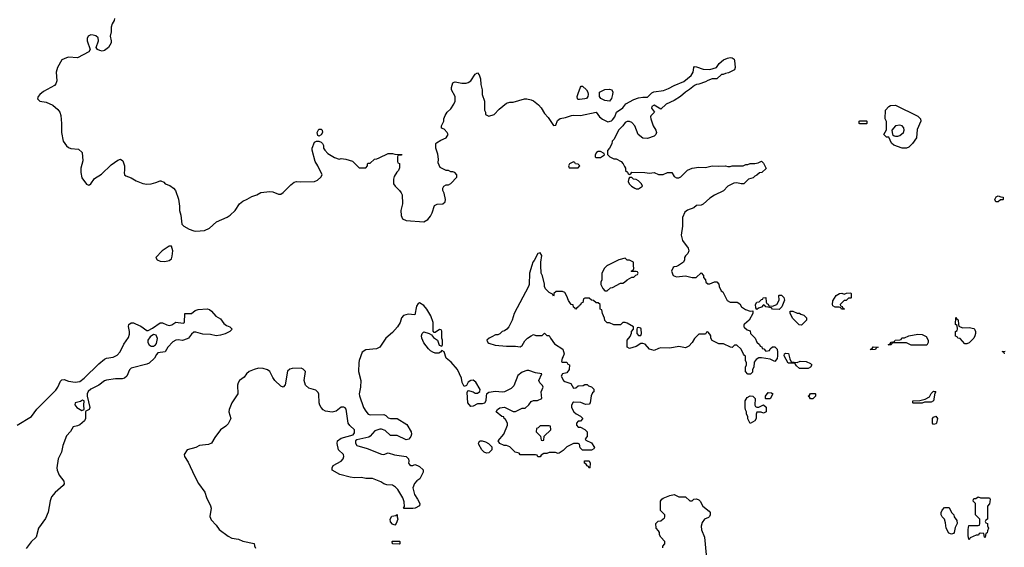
# Model space of a CAD drawing. Header units: inches. Extents: x 2106670 to 2322961, y 36024 to 224899.
# Tile 59 of 256: x 2203512 to 2212324, y 77479 to 82198. Entities that reach past the tile are written whole.
import ezdxf

# ---------------------------------------------------------------- set-up
doc = ezdxf.new("R2010")
doc.units = ezdxf.units.IN
doc.header["$MEASUREMENT"] = 0
for name, color, linetype in [('C2007', 7, 'Continuous'), ('C2008', 7, 'Continuous'), ('C2017', 7, 'Continuous'), ('C2018', 7, 'Continuous')]:
    doc.layers.add(name, color=color, linetype=linetype)

msp = doc.modelspace()

# ---------------------------------------------------------------- linework, layer by layer
at = {"layer": 'C2007', "color": 5}
for points, elevation in [([(2208097, 80000), (2208076, 79930), (2208070.7, 79830), (2208064.9, 79810), (2207938, 79570), (2207918.8, 79510), (2207890.5, 79449.5), (2207871.3, 79430), (2207850, 79415.3), (2207831.1, 79408.9), (2207810, 79388), (2207790, 79378), (2207770, 79378), (2207738, 79362), (2207714, 79350), (2207694, 79330), (2207702, 79310), (2207710, 79304.7), (2207767.1, 79287.1), (2207870, 79278.8), (2207950, 79278.8), (2207990, 79271.3), (2208010, 79284.7), (2208033.6, 79326.4), (2208058, 79350), (2208090, 79371.3), (2208110, 79382), (2208132.7, 79372.7), (2208187.3, 79372.7), (2208210, 79394), (2208230, 79374), (2208250, 79374), (2208262, 79350), (2208299.8, 79299.8), (2208374, 79250), (2208384.7, 79210), (2208376, 79184), (2208366, 79170), (2208362, 79142), (2208370, 79134), (2208410, 79134), (2208418, 79118), (2208432, 79110), (2208431, 79070), (2208410, 79038), (2208371.1, 79028.9), (2208358, 79010), (2208378, 78970), (2208390, 78961), (2208444.7, 78944.7), (2208470, 78902), (2208490, 78904.7), (2208510, 78922), (2208555.3, 78924.7), (2208570, 78934), (2208590, 78934), (2208603.6, 78923.6), (2208630, 78914), (2208651.6, 78891.6), (2208652, 78870), (2208639.6, 78860.4), (2208625.4, 78834.6), (2208618, 78770), (2208610, 78758), (2208576.4, 78756.4), (2208533.6, 78773.6), (2208470, 78778), (2208464.7, 78775.3), (2208452, 78750), (2208452, 78730), (2208471.6, 78691.6), (2208491.6, 78671.6), (2208530, 78652), (2208552, 78630), (2208530, 78606), (2208510, 78606), (2208494, 78590), (2208494, 78570), (2208510, 78554), (2208530, 78552), (2208570.9, 78530.9), (2208592, 78510), (2208592, 78470), (2208574, 78450), (2208578, 78438), (2208630, 78412), (2208658, 78370), (2208650, 78358), (2208628.7, 78348.7), (2208550, 78346), (2208528.4, 78368.4), (2208522, 78402), (2208510, 78406), (2208470, 78406), (2208410, 78378), (2208376.9, 78343.1), (2208339.6, 78320.4), (2208330, 78318), (2208307.3, 78327.3), (2208250, 78326), (2208230, 78318), (2208203.6, 78316.4), (2208178, 78302), (2208171.6, 78288.4), (2208150, 78288), (2208142, 78302), (2208130, 78306), (2207990, 78306), (2207982, 78322), (2207946, 78330), (2207898, 78378), (2207870, 78388), (2207848.4, 78388.4), (2207810, 78408), (2207795.3, 78430), (2207846, 78490), (2207878, 78570), (2207878, 78590), (2207860.4, 78620.4), (2207848, 78630), (2207846, 78646), (2207826, 78650), (2207778, 78690), (2207788, 78710), (2207810, 78724.7), (2207850, 78731.3), (2207930, 78692), (2207950, 78692), (2208010, 78722), (2208036.4, 78723.6), (2208070, 78754), (2208090, 78782), (2208110, 78791.3), (2208147.3, 78792.7), (2208186, 78810), (2208178, 78870), (2208198, 78910), (2208190, 78926), (2208166, 78950), (2208158, 78970), (2208186, 79030), (2208130, 79039), (2208070, 79059), (2208050, 79059), (2208010, 79045.2), (2207970, 79014), (2207935.9, 78924.1), (2207910, 78899), (2207850.6, 78869.4), (2207830, 78865.2), (2207770, 78873.2), (2207710, 78862), (2207691.1, 78848.9), (2207686, 78834), (2207684.7, 78790), (2207670.9, 78769.1), (2207650, 78762), (2207610, 78762), (2207570, 78742), (2207550, 78738), (2207522, 78770), (2207518, 78862), (2207522, 78878), (2207530, 78882), (2207536.9, 78876.9), (2207572, 78870), (2207590, 78858), (2207610, 78858), (2207629.1, 78870.9), (2207633.2, 78890), (2207595.9, 78955.9), (2207570, 78973.6), (2207550, 78969.6), (2207525.5, 78954.5), (2207510, 78926), (2207490, 78918), (2207472.7, 78952.7), (2207466.6, 78990), (2207429.6, 79069.6), (2207373.1, 79133.1), (2207328, 79170), (2207310, 79226), (2207290, 79238), (2207276.9, 79223.1), (2207263.6, 79216.4), (2207230, 79215.3), (2207210, 79224), (2207190, 79235.3), (2207170, 79255.3), (2207130, 79308.7), (2207112.7, 79350), (2207109.4, 79370), (2207114, 79390), (2207130, 79406), (2207178, 79390), (2207198.5, 79378.5), (2207216.1, 79356.1), (2207250.5, 79330.5), (2207267.9, 79287.9), (2207290, 79278), (2207297.2, 79290), (2207296.2, 79330), (2207289.3, 79350), (2207290.7, 79410.7), (2207283.2, 79423.2), (2207270, 79425.6), (2207230, 79399.5), (2207221.2, 79401.2), (2207211.6, 79411.6), (2207214.2, 79490), (2207192.6, 79550), (2207155.6, 79610), (2207130, 79640.5), (2207090, 79664), (2207079.6, 79660.4), (2207064.1, 79635.9), (2207050, 79558), (2206990, 79562.7), (2206947.1, 79552.9), (2206930.7, 79530), (2206917.1, 79490), (2206894, 79450), (2206850, 79400.7), (2206790.4, 79349.6), (2206734.8, 79270), (2206705.8, 79254.2), (2206610, 79244), (2206576, 79224), (2206550.6, 79150), (2206547.7, 79130), (2206545.5, 79050), (2206566, 78970), (2206561.3, 78910), (2206550.5, 78850.5), (2206552.8, 78832.8), (2206588.2, 78730), (2206610, 78694.8), (2206630, 78670.8), (2206650, 78662.8), (2206770, 78666), (2206790, 78658), (2206810, 78638), (2206830, 78631.3), (2206890, 78632), (2206976.4, 78576.4), (2207016.3, 78510), (2207018, 78490), (2207013.4, 78470), (2206994.4, 78445.6), (2206970, 78439.5), (2206890, 78479.6), (2206830, 78477.2), (2206782, 78522), (2206750, 78535.3), (2206734.6, 78534.6), (2206690, 78521.2), (2206650, 78473.2), (2206635.6, 78464.4), (2206530, 78439.3), (2206518.8, 78430), (2206518, 78422), (2206518, 78410), (2206530, 78387.7), (2206622.5, 78362.5), (2206750, 78310.4), (2206771.7, 78308.3), (2206810, 78322.8), (2206865.5, 78305.5), (2206970, 78290.5), (2206991, 78270), (2206996, 78250), (2206992, 78230), (2206999.6, 78219.6), (2207011.6, 78211.6), (2207030, 78211.3), (2207050, 78218), (2207074, 78210), (2207090, 78202), (2207122, 78170), (2207122, 78150), (2207092, 78090), (2207066.8, 78073.2), (2207044.7, 78050), (2207031.3, 78010), (2207044.7, 77950), (2207072, 77910), (2207092, 77870), (2207090, 77848.7), (2207050.6, 77829.4), (2207030, 77825.2), (2206950, 77826), (2206948, 77830), (2206956.4, 77843.6), (2206954.6, 77885.4), (2206941.5, 77921.5), (2206895.5, 77995.5), (2206876.5, 78016.5), (2206850, 78035.3), (2206798, 78038), (2206770, 78045.2), (2206743.2, 78063.2), (2206670, 78095.1), (2206610, 78095.1), (2206570, 78102.7), (2206510, 78100.9), (2206470, 78106.6), (2206378, 78130), (2206309.3, 78169.3), (2206308.7, 78190), (2206319, 78210), (2206390, 78248), (2206408.2, 78270), (2206413.7, 78290), (2206409.6, 78310), (2206364.5, 78350), (2206352.9, 78407.1), (2206357.2, 78430), (2206390, 78454.9), (2206496, 78484), (2206510, 78502), (2206509.2, 78530), (2206466.6, 78566.6), (2206451.8, 78590), (2206434.5, 78714.5), (2206426, 78726), (2206412.3, 78732.3), (2206388.5, 78731.5), (2206344.5, 78695.5), (2206310, 78686), (2206250, 78697.2), (2206229.5, 78709.5), (2206209, 78730), (2206197.2, 78750), (2206192.7, 78770), (2206188.9, 78848.9), (2206183.1, 78863.1), (2206163.1, 78883.1), (2206101.5, 78901.5), (2206069.6, 78929.6), (2206058, 78970), (2206069.3, 79050), (2206050, 79072.7), (2206030, 79080.9), (2205950, 79079.3), (2205930, 79072.7), (2205910, 79053.2), (2205887.3, 78932.7), (2205870, 78912), (2205850, 78918.7), (2205796.3, 78970), (2205777.2, 78997.2), (2205752.1, 79050), (2205730, 79066.3), (2205690, 79078.7), (2205650, 79079.6), (2205611.3, 79070), (2205566, 79050), (2205542.8, 79030), (2205520.7, 78999.3), (2205481, 78970), (2205467.3, 78950), (2205462, 78930), (2205463.8, 78850), (2205410.5, 78770), (2205388, 78710), (2205385.5, 78690), (2205402.8, 78630), (2205378, 78582), (2205357.6, 78562.4), (2205310, 78529.3), (2205258.7, 78461.3), (2205230, 78409.3), (2205201.1, 78398.9), (2205122, 78390), (2205088.2, 78371.8), (2205012, 78350), (2204984.7, 78310), (2204986, 78290), (2205020.5, 78240.5), (2205076.7, 78116.7), (2205113, 78050), (2205170, 77971), (2205183.9, 77923.9), (2205221, 77850), (2205226, 77830), (2205214.4, 77754.4), (2205224.5, 77724.5), (2205270, 77678), (2205298.8, 77638.8), (2205377, 77577), (2205410, 77561.6), (2205470.3, 77550.3), (2205510, 77534), (2205611.1, 77511.1), (2205612.7, 77492.7), (2205622, 77470)], 40), ([(2210000, 79195.2), (2209990, 79206), (2209968, 79250), (2209930, 79286), (2209910, 79286), (2209890, 79266), (2209872.7, 79267.3), (2209810, 79298), (2209770, 79298), (2209710, 79328), (2209698, 79350), (2209698, 79370), (2209690, 79386), (2209670, 79406), (2209658, 79402), (2209650, 79386), (2209590, 79386), (2209550, 79346), (2209532, 79310), (2209502, 79278), (2209470, 79262), (2209410, 79274), (2209330, 79259), (2209250, 79262), (2209230, 79258), (2209190, 79238), (2209148, 79250), (2209110, 79295.3), (2209090, 79302), (2209070, 79302), (2209030, 79275.3), (2208970, 79258), (2208948, 79270), (2208948, 79330), (2208976.4, 79363.6), (2208987.3, 79392.7), (2208988, 79410), (2209006, 79430), (2209006, 79450), (2208950, 79482), (2208930, 79488), (2208910, 79488), (2208890, 79468.7), (2208870, 79468), (2208830, 79468), (2208790, 79486), (2208770, 79486), (2208748.4, 79508.4), (2208747.3, 79527.3), (2208728, 79570), (2208722, 79602), (2208708.4, 79608.4), (2208706, 79650), (2208690, 79666), (2208670, 79666), (2208647.3, 79687.3), (2208628.4, 79688.4), (2208610, 79706), (2208570, 79706), (2208558, 79702), (2208552.7, 79667.3), (2208538, 79662), (2208532.7, 79647.3), (2208518, 79642), (2208514, 79630), (2208498, 79622), (2208490, 79608), (2208482, 79622), (2208470, 79626), (2208466, 79646), (2208448.9, 79648.9), (2208424.7, 79684.7), (2208410, 79726), (2208390, 79758), (2208370, 79768), (2208312.7, 79767.3), (2208294, 79750), (2208294, 79730), (2208290, 79726), (2208282, 79742), (2208250, 79758), (2208218, 79790), (2208209, 79810), (2208208.4, 79831.6), (2208190, 79906), (2208179, 79930), (2208177.7, 80000)], 40), ([(2208774, 80000), (2208770, 79998), (2208745.4, 79974.6), (2208722, 79930), (2208722, 79870), (2208714, 79850), (2208714, 79830), (2208730, 79794), (2208750, 79774), (2208770, 79774), (2208800.4, 79799.6), (2208816.4, 79803.6), (2208890, 79842), (2208910, 79842), (2208926, 79850), (2208948.4, 79871.6), (2208990, 79894), (2209010, 79894), (2209027.3, 79912.7), (2209042, 79918), (2209046, 79930), (2209042, 79942), (2209030, 79946), (2208990, 79946), (2208986, 79950), (2209002, 79958), (2209007.3, 79972.7), (2209006.7, 80000)], 40), ([(2209407.7, 80000), (2209390.9, 79989.1), (2209370, 79988), (2209359.6, 79980.4), (2209346, 79950), (2209362, 79910), (2209390, 79898.8), (2209470, 79906), (2209530, 79892), (2209567.3, 79892.7), (2209610, 79934), (2209632, 79910), (2209632.7, 79892.7), (2209651.3, 79871.3), (2209654, 79850), (2209670, 79834), (2209690, 79834), (2209730, 79854), (2209750, 79852), (2209770, 79832), (2209772, 79810), (2209790, 79774), (2209804.7, 79764.7), (2209844.7, 79684.7), (2209871.6, 79671.6), (2209934, 79670), (2209956.9, 79656.9), (2209972, 79630), (2210000, 79610.9)], 40), ([(2203489, 78570), (2203617.2, 78650), (2203665.3, 78714.7), (2203837.2, 78882.8), (2203854.5, 78910), (2203876.6, 78963.4), (2203890, 78977.3), (2203910, 78980.7), (2203950, 78965.5), (2204010, 78956.5), (2204050, 78962), (2204090, 78990.3), (2204220, 79120), (2204270, 79160.7), (2204289.5, 79170.5), (2204350, 79178.9), (2204384.2, 79195.8), (2204412.2, 79227.8), (2204445.3, 79294.7), (2204486, 79354), (2204494.5, 79385.5), (2204494.7, 79410), (2204485.3, 79454.7), (2204489.6, 79470), (2204510, 79484.9), (2204530, 79485.3), (2204550, 79476.9), (2204595.6, 79455.6), (2204650, 79417.3), (2204661.2, 79418.8), (2204702, 79438), (2204770, 79486.8), (2204790, 79486.8), (2204830, 79467.3), (2204850, 79464), (2204872.5, 79467.5), (2204910, 79491), (2204975.3, 79484.7), (2204986, 79490), (2204990, 79571.3), (2205050, 79571.3), (2205084.1, 79595.9), (2205110, 79606.8), (2205190, 79611), (2205210, 79606), (2205230, 79590.8), (2205267.1, 79547.1), (2205310, 79522), (2205339.8, 79479.8), (2205362, 79462), (2205394, 79450), (2205414, 79430), (2205394, 79410), (2205350, 79388), (2205310, 79375.3), (2205270.4, 79369.6), (2205220.9, 79380.9), (2205150, 79384), (2205090, 79402), (2205070, 79402), (2205050, 79385.2), (2205022, 79350), (2205010, 79343.5), (2204970, 79328.6), (2204930, 79334.3), (2204910, 79331.3), (2204882.7, 79317.3), (2204838, 79270), (2204814.2, 79225.8), (2204750, 79217.2), (2204736.7, 79203.3), (2204718.4, 79170), (2204670, 79126.9), (2204650, 79117.4), (2204510, 79082), (2204493.8, 79066.2), (2204470.4, 79010), (2204448.9, 78991.1), (2204430, 78984), (2204370, 78985.8), (2204290, 78974), (2204270, 78967.2), (2204220.9, 78930), (2204147.8, 78892.2), (2204126.5, 78873.5), (2204114.9, 78850), (2204115.5, 78830), (2204139.1, 78730), (2204134.8, 78710), (2204104.7, 78695.3), (2204102, 78690), (2204102, 78630), (2204092, 78610), (2204050, 78573), (2204030, 78564), (2203990, 78556), (2203966.2, 78513.8), (2203930, 78476.2), (2203898, 78390), (2203887.1, 78330), (2203857.8, 78270), (2203845.6, 78190), (2203847.6, 78167.6), (2203864.7, 78124.7), (2203908.9, 78070), (2203910, 78046.6), (2203902.3, 78030), (2203828.9, 77970), (2203798, 77930), (2203786.4, 77893.6), (2203766.1, 77793.9), (2203743.8, 77736.2), (2203680.3, 77650), (2203659.5, 77570), (2203613.7, 77526.3), (2203571.7, 77468.3)], 20), ([(2210000, 79475), (2209994, 79470), (2209994, 79450), (2210000, 79444.7)], 40), ([(2209267.3, 77472.7), (2209268, 77490), (2209286, 77510), (2209286, 77530), (2209248.7, 77568.7), (2209238, 77590), (2209238, 77610), (2209230, 77626), (2209208, 77650), (2209206, 77690), (2209227.3, 77712.7), (2209250, 77714), (2209270, 77734), (2209282, 77738), (2209286, 77750), (2209286, 77770), (2209248.4, 77808.4), (2209248, 77890), (2209258, 77910), (2209270, 77918), (2209330, 77941), (2209370, 77951), (2209410, 77931.3), (2209470, 77931), (2209510, 77894), (2209530, 77894), (2209546, 77910), (2209570, 77912), (2209590, 77902), (2209602, 77890), (2209625.4, 77845.4), (2209682, 77802), (2209691.3, 77790), (2209692, 77770), (2209685.4, 77754.6), (2209675.3, 77744.7), (2209642, 77730), (2209621, 77699), (2209611.1, 77668.9), (2209615.3, 77635.3), (2209641, 77570), (2209656, 77410)], 40)]:
    msp.add_lwpolyline(points, dxfattribs=dict(at, elevation=elevation))
for points, elevation in [([(2209050, 79446), (2209038, 79442), (2209034, 79430), (2209034, 79390), (2209050, 79374), (2209070, 79374), (2209078, 79390), (2209075.3, 79430), (2209070, 79438)], 40), ([(2204710, 79381.2), (2204679.3, 79360.7), (2204659.1, 79330), (2204659.1, 79310), (2204670.7, 79290), (2204690, 79277.1), (2204710, 79277.1), (2204729.3, 79290), (2204737.7, 79302.3), (2204746.8, 79346.8), (2204735.1, 79375.1)], 20), ([(2204075.3, 78795.3), (2204056.3, 78783.7), (2204008.7, 78771.3), (2204005.8, 78754.2), (2204024.9, 78730), (2204070, 78701), (2204088.7, 78711.3), (2204085.2, 78750), (2204088, 78788)], 20), ([(2208250, 78566), (2208170, 78566), (2208152.7, 78547.3), (2208138, 78542), (2208134, 78510), (2208172.7, 78472.7), (2208178, 78438), (2208190, 78434), (2208202, 78438), (2208207.3, 78472.7), (2208266, 78530), (2208262, 78562)], 40), ([(2207690, 78320.7), (2207670, 78329.6), (2207649.4, 78350), (2207622, 78398), (2207619, 78410), (2207629.2, 78430.8), (2207650, 78431), (2207681.4, 78421.4), (2207707.3, 78407.3), (2207736.3, 78376.3), (2207738.8, 78350), (2207710, 78322.7)], 40), ([(2208610, 78186), (2208602, 78202), (2208590, 78206), (2208582, 78222), (2208566, 78230), (2208567.3, 78252.7), (2208610, 78252), (2208618, 78230), (2208614, 78190)], 40), ([(2206870, 77678), (2206850, 77686), (2206830, 77706), (2206828, 77730), (2206844, 77756), (2206878, 77762), (2206892, 77772), (2206892, 77750), (2206898, 77730), (2206882, 77690)], 40), ([(2206910, 77506), (2206848.4, 77508.4), (2206846, 77530), (2206850, 77534), (2206910, 77532), (2206914, 77530), (2206914, 77510)], 40)]:
    msp.add_lwpolyline(points, close=True, dxfattribs=dict(at, elevation=elevation))
at = {"layer": 'C2008', "color": 5, "elevation": 40}
for points in [[(2204361, 82210), (2204358, 82190), (2204339.8, 82160.2), (2204330.8, 82130), (2204330.6, 82089.4), (2204322.8, 82050), (2204331, 82010), (2204330.5, 81989.5), (2204306, 81950), (2204284.7, 81930), (2204270, 81921.2), (2204250, 81917.2), (2204230, 81922.7), (2204208, 81930), (2204198, 81950), (2204219, 82010), (2204216, 82036), (2204192.9, 82052.9), (2204170, 82059), (2204150, 82061.2), (2204124.7, 82050), (2204116, 82030), (2204116, 82010), (2204142, 81930), (2204131.3, 81910), (2204030, 81856), (2203950, 81862), (2203930, 81858), (2203890, 81838), (2203851, 81770), (2203838, 81730), (2203846, 81650), (2203835.9, 81624.1), (2203824.7, 81610), (2203725.2, 81554.8), (2203692, 81530), (2203678, 81510), (2203672, 81490), (2203694, 81470), (2203750, 81461), (2203810, 81434.8), (2203854.4, 81394.4), (2203872, 81370), (2203879.8, 81339.8), (2203887.3, 81270), (2203886.8, 81190), (2203900.7, 81110), (2203930, 81071), (2203950, 81056), (2203970, 81044.7), (2204039.6, 81039.6), (2204070.8, 81010.8), (2204076.8, 80936.8), (2204059.5, 80870), (2204059.3, 80830), (2204070, 80784.7), (2204110, 80726), (2204130, 80718), (2204138, 80722), (2204149.1, 80730.9), (2204182.5, 80777.5), (2204243.3, 80816.7), (2204330, 80898.8), (2204390, 80941), (2204414, 80950), (2204435.3, 80935.3), (2204451.3, 80890), (2204451.3, 80850), (2204446, 80830), (2204451.1, 80811.1), (2204462, 80802), (2204510, 80784.7), (2204555.3, 80755.3), (2204613.7, 80733.7), (2204650, 80726.8), (2204690, 80731), (2204730, 80741), (2204770, 80758), (2204776.9, 80756.9), (2204803.6, 80743.6), (2204814, 80730), (2204855.3, 80715.3), (2204890, 80691.3), (2204906, 80670), (2204932.7, 80592.7), (2204944, 80530), (2204942.8, 80490), (2204954, 80450), (2204962.8, 80370), (2204982.8, 80350), (2205030, 80323.6), (2205070, 80308.9), (2205090, 80305.3), (2205166.7, 80313.3), (2205210, 80331.8), (2205275.1, 80390), (2205368.2, 80431.8), (2205396, 80450), (2205439.3, 80490), (2205480.7, 80550), (2205510, 80575.8), (2205548.5, 80591.5), (2205590, 80615.5), (2205635.3, 80630), (2205670, 80651), (2205750, 80661), (2205776.8, 80656.8), (2205830, 80636), (2205850, 80638), (2205870, 80651.3), (2205938, 80722), (2205970, 80744.7), (2205990, 80751.3), (2206026.8, 80746.8), (2206150, 80751.3), (2206178, 80762), (2206208, 80790), (2206218, 80810), (2206182, 80890), (2206155.3, 80930), (2206128.7, 81030), (2206128.7, 81050), (2206150, 81102), (2206170, 81112), (2206190, 81112), (2206210, 81102), (2206222, 81090), (2206231.3, 81071.3), (2206232, 81050), (2206242, 81030), (2206270, 81002), (2206330, 80964.7), (2206370, 80951.3), (2206390, 80956), (2206430, 80951.3), (2206490, 80932), (2206550, 80874), (2206610, 80874), (2206626, 80890), (2206626, 80910), (2206630, 80914), (2206650, 80914), (2206688.4, 80951.6), (2206707.3, 80952.7), (2206730, 80962), (2206810, 81002), (2206850, 81002), (2206870, 80994), (2206932.7, 80992.7), (2206930, 80986), (2206898, 80982), (2206894, 80970), (2206894, 80930), (2206898, 80918), (2206911.6, 80911.6), (2206912.7, 80872.7), (2206902, 80850), (2206886.4, 80833.6), (2206863.5, 80796.5), (2206858, 80770), (2206858, 80730), (2206871.3, 80710), (2206911, 80670), (2206926, 80650), (2206934, 80630), (2206938.8, 80550), (2206924.7, 80490), (2206925.4, 80445.4), (2206938, 80418), (2206970, 80402), (2207130, 80388.5), (2207166, 80410), (2207190, 80440.7), (2207205.1, 80470), (2207225.1, 80534.9), (2207250, 80546.8), (2207298, 80550), (2207319, 80570), (2207324, 80590), (2207310, 80646), (2207298, 80670), (2207298, 80690), (2207308, 80710), (2207330, 80722), (2207350, 80722), (2207370, 80732), (2207426, 80790), (2207426, 80810), (2207406, 80830), (2207390, 80838), (2207370, 80838), (2207350, 80848), (2207330, 80848), (2207276.4, 80876.4), (2207256.4, 80916.4), (2207259, 80950), (2207253.6, 80993.6), (2207235.3, 81050), (2207238, 81090), (2207243.1, 81096.9), (2207280.2, 81119.8), (2207330, 81142), (2207346, 81170), (2207338, 81190), (2207310, 81218), (2207288.7, 81228.7), (2207288, 81250), (2207308, 81290), (2207308, 81310), (2207320.2, 81339.8), (2207338, 81370), (2207370, 81402), (2207398, 81442), (2207408.7, 81470), (2207408.7, 81510), (2207378, 81570), (2207378, 81590), (2207388, 81632), (2207400.4, 81639.6), (2207410, 81642), (2207470, 81630.8), (2207509.1, 81630.9), (2207524.7, 81635.3), (2207549.1, 81650.9), (2207590, 81712), (2207610, 81722), (2207625.4, 81705.4), (2207636, 81670), (2207639.6, 81619.6), (2207652, 81570), (2207652, 81530), (2207672, 81470), (2207672, 81390), (2207682, 81370), (2207682, 81350), (2207710, 81334), (2207758, 81350), (2207802, 81398), (2207870, 81451.3), (2207900.2, 81459.8), (2207930, 81461), (2208030, 81491), (2208050, 81491), (2208090, 81481), (2208110, 81471), (2208155.3, 81435.3), (2208179.3, 81410), (2208210, 81359.1), (2208242.3, 81322.3), (2208290, 81251.3), (2208310, 81254), (2208324.5, 81295.5), (2208350, 81314), (2208397.5, 81322.5), (2208450, 81340.7), (2208470, 81344), (2208530, 81340.7), (2208670, 81371.3), (2208702, 81330), (2208727.7, 81307.7), (2208774.5, 81285.5), (2208807.5, 81292.5), (2208819.1, 81300.9), (2208839.3, 81330), (2208853.2, 81370), (2208909.4, 81410), (2208936.1, 81443.9), (2209010, 81484.4), (2209050, 81498.4), (2209090, 81505.5), (2209130, 81504.9), (2209170, 81544), (2209186.6, 81553.4), (2209274.3, 81565.7), (2209317.8, 81582.2), (2209370, 81610.3), (2209456, 81644), (2209521.7, 81698.3), (2209540.9, 81730), (2209544, 81770), (2209550, 81778), (2209570, 81776), (2209630, 81754), (2209689, 81751), (2209748.9, 81771.1), (2209773.6, 81806.4), (2209810, 81838), (2209845.6, 81854.4), (2209870, 81861), (2209890, 81858), (2209906, 81846), (2209910, 81834), (2209916, 81770), (2209910, 81748), (2209856.9, 81723.1), (2209830, 81718), (2209807.3, 81707.3), (2209792.7, 81707.3), (2209751.1, 81668.9), (2209710, 81668.7), (2209670, 81654), (2209650, 81641.2), (2209590, 81621.2), (2209570, 81619), (2209550.6, 81609.4), (2209507.3, 81572.7), (2209470, 81549.2), (2209426, 81510), (2209370, 81476), (2209297.5, 81442.5), (2209250, 81398), (2209190, 81432), (2209170, 81422), (2209165.8, 81405.8), (2209194, 81370), (2209162, 81338), (2209158, 81330), (2209161, 81310), (2209182.8, 81250), (2209206.8, 81210), (2209211.3, 81190), (2209204.7, 81170), (2209190, 81155.3), (2209130, 81135.3), (2209090, 81138), (2209048, 81170), (2209018, 81250), (2208990, 81278), (2208970, 81288), (2208950, 81288), (2208930, 81278), (2208911.1, 81248.9), (2208872, 81210), (2208834, 81130), (2208814, 81110), (2208811.6, 81088.4), (2208791.6, 81048.4), (2208772.7, 81027.3), (2208772.7, 80992.7), (2208794, 80970), (2208830, 80952), (2208850, 80952), (2208894, 80930), (2208914, 80910), (2208923.6, 80883.6), (2208934, 80870), (2208934, 80850), (2208952.7, 80832.7), (2208958, 80818), (2208970, 80814), (2208982, 80818), (2208990, 80834), (2209108.4, 80831.6), (2209150, 80824.7), (2209190, 80831.3), (2209230, 80812), (2209270, 80812), (2209310, 80831.3), (2209350, 80831.3), (2209370, 80794), (2209390, 80784.7), (2209410, 80784.7), (2209430, 80792), (2209490, 80852), (2209530, 80871.3), (2209590, 80878), (2209650, 80876), (2209710.7, 80890.7), (2209770, 80886.8), (2209830, 80890.8), (2209850, 80884.7), (2209870, 80884.7), (2209890, 80891), (2209988.4, 80891.6), (2210000, 80897.2)], [(2210000, 80736.6), (2209991.6, 80728.4), (2209970, 80728.7), (2209930, 80739), (2209903.5, 80736.5), (2209851.1, 80708.9), (2209810, 80668), (2209730, 80628.7), (2209690, 80602), (2209630, 80549), (2209610, 80539), (2209570, 80535.3), (2209546, 80514), (2209490, 80493.2), (2209464.4, 80475.6), (2209444, 80430), (2209442.8, 80350), (2209431, 80270), (2209443.4, 80223.4), (2209495.3, 80155.3), (2209502, 80130), (2209492.7, 80107.3), (2209470, 80086), (2209462, 80070), (2209462, 80050), (2209454, 80030), (2209407.7, 80000)], [(2208177.7, 80000), (2208177.2, 80030), (2208184, 80090), (2208170, 80112.7), (2208150, 80108), (2208117.3, 80042.7), (2208106, 80030), (2208097, 80000)], [(2209006.7, 80000), (2209006, 80030), (2208970, 80046), (2208950, 80046), (2208930, 80066), (2208874, 80050), (2208774, 80000)]]:
    msp.add_lwpolyline(points, dxfattribs=at)
for points in [[(2208523.7, 81483.7), (2208510, 81485.2), (2208505.2, 81490), (2208502.9, 81510), (2208510, 81538), (2208530, 81594), (2208538, 81602), (2208550, 81604.7), (2208584.7, 81570), (2208596, 81550), (2208601, 81530), (2208598, 81510), (2208586, 81494), (2208570, 81489.3)], [(2208790, 81469.2), (2208750, 81474), (2208713.6, 81493.6), (2208702, 81510), (2208702, 81550), (2208750, 81574), (2208790, 81577.3), (2208810.4, 81570.4), (2208820.7, 81550), (2208818, 81530), (2208807.5, 81492.5)], [(2206190, 81155.3), (2206182, 81162), (2206175.1, 81190), (2206190, 81217.3), (2206210, 81218.8), (2206218.8, 81210), (2206222.8, 81190), (2206210, 81168.7)], [(2208710, 81018), (2208690, 81018), (2208674, 81010), (2208662, 80990), (2208662, 80970), (2208670, 80964.7), (2208710, 80964.7), (2208746, 80990), (2208742, 81002)], [(2208470, 80926), (2208434, 80910), (2208424.7, 80890), (2208430, 80874), (2208510, 80874), (2208526, 80890), (2208510, 80906), (2208487.3, 80907.3), (2208482, 80922)], [(2208990, 80786), (2208970, 80786), (2208963.6, 80776.4), (2208958, 80750), (2208966.8, 80730), (2208987.3, 80710), (2209018, 80690), (2209030, 80684), (2209050, 80684), (2209086, 80710), (2209078, 80730), (2209050, 80758), (2209030, 80768), (2209006, 80770)], [(2204870, 80173.2), (2204850, 80173.2), (2204788.1, 80131.9), (2204732, 80070), (2204742, 80050), (2204770, 80039.1), (2204810, 80035.5), (2204850, 80043), (2204870, 80058.8), (2204878.3, 80081.7), (2204882.9, 80130)]]:
    msp.add_lwpolyline(points, close=True, dxfattribs=at)
at = {"layer": 'C2017', "color": 5, "elevation": 40}
for points in [[(2210890, 79608), (2210866, 79610), (2210862, 79622), (2210847.3, 79627.3), (2210810, 79628), (2210790, 79638), (2210785.2, 79650), (2210790, 79682), (2210819, 79730), (2210848.7, 79750), (2210870.8, 79750.8), (2210890, 79742), (2210912, 79752), (2210950, 79754), (2210954, 79750), (2210954, 79710), (2210950, 79706), (2210930, 79706), (2210910, 79686), (2210890, 79686), (2210854, 79650), (2210858, 79638), (2210872.7, 79632.7), (2210878, 79618), (2210892.7, 79612.7)], [(2210310, 79606), (2210248.4, 79608.4), (2210242, 79622), (2210188.4, 79628.4), (2210182, 79642), (2210170, 79646), (2210150, 79626), (2210123.6, 79616.4), (2210110, 79606), (2210100.4, 79620.4), (2210098, 79650), (2210110, 79672), (2210130, 79674), (2210150, 79694), (2210162, 79698), (2210166, 79710), (2210190, 79714), (2210192.7, 79672.7), (2210198, 79658), (2210210, 79654), (2210218, 79638), (2210250, 79634), (2210288.4, 79651.6), (2210308, 79690), (2210306, 79730), (2210310, 79734), (2210330, 79734), (2210350, 79714), (2210358, 79690), (2210334, 79630)], [(2210470, 79574), (2210490, 79574), (2210503.6, 79563.6), (2210530, 79554), (2210554, 79530), (2210554, 79510), (2210510, 79466), (2210487.3, 79467.3), (2210430, 79526), (2210408, 79570), (2210408.7, 79591.3), (2210430, 79592)], [(2211950, 79442), (2212010, 79444.7), (2212050, 79436), (2212058, 79430), (2212066, 79410), (2212066, 79390), (2212058.8, 79370), (2212050, 79348.7), (2212010, 79308.7), (2211990, 79298), (2211970, 79298), (2211930, 79346), (2211908.4, 79348.4), (2211902, 79362), (2211887.3, 79367.3), (2211886, 79410), (2211902, 79418), (2211906, 79430), (2211902, 79462), (2211888, 79470), (2211890, 79534), (2211898, 79518), (2211910, 79514), (2211912.7, 79472.7), (2211918, 79458)], [(2211630, 79286), (2211490, 79288), (2211450, 79306), (2211330, 79306), (2211318, 79302), (2211311.6, 79288.4), (2211286, 79290), (2211302, 79298), (2211310, 79314), (2211342, 79318), (2211348.4, 79331.6), (2211390, 79334), (2211402, 79338), (2211408.4, 79351.6), (2211430, 79352), (2211470, 79371.3), (2211550, 79384.7), (2211590, 79382), (2211623.6, 79363.6), (2211642, 79330), (2211642, 79310)], [(2211130, 79246), (2211126, 79250), (2211142, 79258), (2211150, 79271.3), (2211194, 79270), (2211178, 79262), (2211170, 79248)], [(2210470, 79132), (2210496.4, 79143.6), (2210550, 79142), (2210590, 79122), (2210602, 79110), (2210590, 79088.7), (2210570, 79078), (2210490, 79078), (2210463.1, 79103.1), (2210450, 79126), (2210390, 79126), (2210355.3, 79190), (2210358, 79210), (2210370, 79216), (2210393, 79213), (2210404.7, 79164.7), (2210418, 79138)], [(2211670, 78775.3), (2211610, 78778), (2211590, 78769), (2211509.2, 78769.2), (2211506, 78770), (2211506, 78790), (2211568.4, 78791.6), (2211616.4, 78803.6), (2211654.6, 78825.4), (2211670, 78854), (2211690, 78874), (2211711, 78871), (2211702, 78858), (2211690, 78788.7)], [(2210110, 78731.3), (2210128.4, 78731.6), (2210170, 78754), (2210192, 78732), (2210192, 78690), (2210170, 78678), (2210147.3, 78687.3), (2210110, 78686), (2210102, 78670), (2210102, 78630), (2210092, 78610), (2210050, 78586), (2210028.4, 78628.4), (2210028, 78650), (2210018, 78670), (2210018, 78690), (2210008.4, 78708.4), (2210006, 78730), (2210006, 78790), (2210022, 78818), (2210050, 78834), (2210074, 78830), (2210094, 78810), (2210091.3, 78750), (2210098, 78738)], [(2210190, 78806), (2210186, 78810), (2210186, 78830), (2210210, 78862), (2210239.6, 78859.6), (2210252, 78850), (2210230, 78806)], [(2210590, 78806), (2210582, 78822), (2210568, 78830), (2210582, 78838), (2210590, 78854), (2210630, 78854), (2210634, 78850), (2210634, 78830), (2210610, 78806)], [(2211690, 78578), (2211682, 78590), (2211682, 78630), (2211690, 78642), (2211710, 78651.3), (2211724.7, 78630), (2211716, 78590), (2211710, 78582)], [(2212110, 77922), (2212190, 77922), (2212196, 77910), (2212195.3, 77884.7), (2212190, 77866), (2212172.7, 77847.3), (2212174, 77730), (2212158, 77722), (2212154, 77710), (2212158, 77698), (2212174, 77690), (2212174, 77670), (2212182, 77650), (2212172.7, 77627.3), (2212171.6, 77608.4), (2212158, 77602), (2212154, 77570), (2212150, 77566), (2212146, 77570), (2212142, 77602), (2212110, 77606), (2212098, 77602), (2212092, 77588), (2212072.7, 77587.3), (2212018, 77562), (2212010, 77546), (2212006, 77550), (2212002, 77582), (2212002, 77638), (2212007.3, 77672.7), (2212090, 77674), (2212102, 77678), (2212106, 77690), (2212106, 77730), (2212066, 77770), (2212066, 77870), (2212046, 77890), (2212048, 77910), (2212050, 77914), (2212070, 77914), (2212088.7, 77931.3)], [(2211850, 77595.3), (2211826.3, 77606.3), (2211804, 77650), (2211798, 77698), (2211788.9, 77728.9), (2211768, 77750), (2211758, 77770), (2211758, 77790), (2211768.7, 77811.3), (2211790, 77834), (2211830, 77834), (2211852, 77790), (2211872, 77770), (2211874, 77750), (2211899.6, 77719.6), (2211902, 77690), (2211885.4, 77654.6), (2211876, 77610), (2211870, 77602)]]:
    msp.add_lwpolyline(points, close=True, dxfattribs=at)
for points in [[(2210000, 79610.9), (2210006.4, 79606.4), (2210050, 79592), (2210072.7, 79592.7), (2210074, 79570), (2210042, 79510), (2210000, 79475)], [(2210000, 79444.7), (2210023.6, 79423.6), (2210050, 79414), (2210054, 79390), (2210094, 79350), (2210110, 79314), (2210132.7, 79292.7), (2210138, 79278), (2210152.7, 79272.7), (2210158, 79258), (2210172.7, 79252.7), (2210190, 79234), (2210222, 79238), (2210227.3, 79252.7), (2210250, 79272), (2210270, 79271.3), (2210290, 79252), (2210295.3, 79224.7), (2210294.8, 79190), (2210290, 79168), (2210270, 79142), (2210230, 79162), (2210150, 79174), (2210126.8, 79173.2), (2210102, 79158), (2210086, 79134), (2210082, 79090), (2210072, 79070), (2210070, 79046), (2210051.6, 79028.4), (2210030, 79026), (2210008, 79050), (2210008.4, 79088.4), (2210018, 79110), (2210018, 79130), (2210008.9, 79148.9), (2210007.3, 79187.3), (2210000, 79195.2)], [(2212326, 79210), (2212322, 79222), (2212306, 79230), (2212331.6, 79231.6)]]:
    msp.add_lwpolyline(points, dxfattribs=at)
at = {"layer": 'C2018', "color": 5, "elevation": 40}
for points in [[(2211450, 81048), (2211408.9, 81048.9), (2211334.6, 81074.6), (2211314.6, 81094.6), (2211290, 81146), (2211268.4, 81148.4), (2211246, 81170), (2211268.4, 81211.6), (2211268.4, 81288.4), (2211258, 81310), (2211262, 81390), (2211290, 81422), (2211306, 81430), (2211350, 81432), (2211550, 81334), (2211574, 81310), (2211578, 81290), (2211543.4, 81216.6), (2211537.5, 81142.5), (2211502, 81090), (2211470, 81058)], [(2211030, 81266), (2211026, 81270), (2211026, 81290), (2211030, 81294), (2211090, 81294), (2211094, 81290), (2211094, 81270), (2211090, 81266)], [(2211390, 81254), (2211350.8, 81249.2), (2211318, 81210), (2211322, 81170), (2211338, 81158), (2211350, 81156), (2211370, 81154.8), (2211390, 81161), (2211421.2, 81190), (2211429.2, 81210), (2211424, 81230), (2211409.2, 81249.2)], [(2212270, 80568.7), (2212249, 80569), (2212238, 80590), (2212250, 80612), (2212270, 80622), (2212292.7, 80612.7), (2212314, 80610), (2212314, 80590), (2212310, 80586), (2212290, 80586)]]:
    msp.add_lwpolyline(points, close=True, dxfattribs=at)
msp.add_lwpolyline([(2210000, 80897.2), (2210010, 80902), (2210030, 80902), (2210048.9, 80911.1), (2210090, 80911), (2210122, 80918), (2210150, 80931.3), (2210170, 80914), (2210192.7, 80867.3), (2210154, 80830), (2210132.7, 80827.3), (2210110, 80806), (2210090, 80798), (2210076, 80784), (2210034, 80770), (2210000, 80736.6)], dxfattribs=at)

doc.saveas('drawing.dxf')
